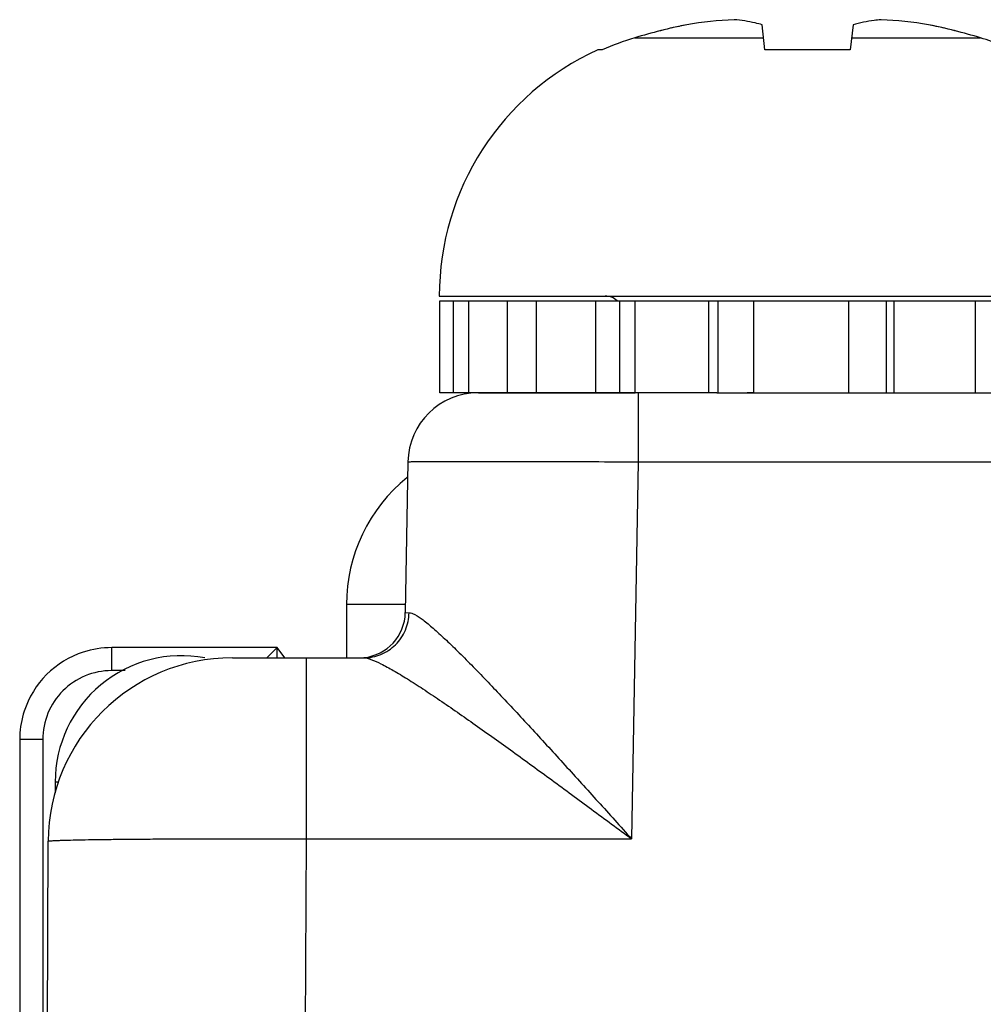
# Model space of a CAD drawing. Header units: inches. Extents: x 0 to 34, y 0 to 22.
# Tile 157 of 168: x 29.3 to 29.7, y 12.2 to 12.6. Entities that reach past the tile are written whole.
import ezdxf

# ---------------------------------------------------------------- set-up
doc = ezdxf.new("R2010")
doc.units = ezdxf.units.IN
doc.header["$LTSCALE"] = 1.87
doc.header["$MEASUREMENT"] = 0
doc.layers.get('0').update_dxf_attribs({"linetype": 'CONTINUOUS'})
doc.layers.add('02___PRT_ALL_AXES', color=7, linetype='CONTINUOUS')

msp = doc.modelspace()

# ---------------------------------------------------------------- linework, layer by layer
at = {"color": 7, "linetype": 'CONTINUOUS'}
for p, q in [((29.6022083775, 12.5869930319), (29.6010503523, 12.5977514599)), ((29.6398827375, 12.5977514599), (29.6387247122, 12.5869930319)), ((29.5465246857, 12.5921424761), (29.601654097, 12.5921424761)), ((29.6392789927, 12.5921424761), (29.694408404, 12.5921424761)), ((29.5325747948, 12.5869930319), (29.5306982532, 12.5869929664)), ((29.6387247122, 12.5869930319), (29.6022083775, 12.5869930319)), ((29.4629862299, 12.4817338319), (29.7779468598, 12.4817338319)), ((29.4632142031, 12.4403637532), (29.4632142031, 12.4797338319)), ((29.5974159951, 12.4797338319), (29.7777038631, 12.4797338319)), ((29.6380662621, 12.4403637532), (29.6380662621, 12.4797338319)), ((29.6540339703, 12.4797338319), (29.6540339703, 12.4403637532)), ((29.6574522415, 12.4403637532), (29.6574522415, 12.4797338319)), ((29.6922467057, 12.4403637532), (29.6922467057, 12.4797338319)), ((29.4797502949, 12.4403637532), (29.5467363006, 12.4403637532)), ((29.5479790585, 12.4403637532), (29.5479790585, 12.4108873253)), ((29.5816955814, 12.4403637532), (29.7777038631, 12.4403637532)), ((29.4495688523, 12.4108873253), (29.4484438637, 12.3464367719)), ((29.5479800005, 12.4108873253), (29.5451660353, 12.2497293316)), ((29.5479800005, 12.4108873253), (29.6997349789, 12.4108873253)), ((29.4484438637, 12.3464367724), (29.4500671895, 12.3463803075)), ((29.3229216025, 12.3216357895), (29.3229214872, 12.3314723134)), ((29.39372264, 12.3314731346), (29.3229214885, 12.3314723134)), ((29.3894193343, 12.3271880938), (29.3937068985, 12.3314757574)), ((29.3937069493, 12.3270952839), (29.3937068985, 12.3314757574)), ((29.3970055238, 12.3270952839), (29.39372264, 12.3314731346)), ((29.3745243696, 12.3270952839), (29.4307108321, 12.3270952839)), ((29.406018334, 12.3270952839), (29.406018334, 12.2497293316)), ((29.3286866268, 12.3216358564), (29.3229216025, 12.3216357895)), ((29.2835698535, 12.2921257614), (29.28357388, 11.9449661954)), ((29.2934123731, 12.2921258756), (29.2835758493, 12.2921257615)), ((29.2934123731, 12.2921258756), (29.2934164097, 11.9441052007)), ((29.2987590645, 12.274023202), (29.2987590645, 12.2694017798)), ((29.3001423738, 12.274023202), (29.2987590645, 12.274023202)), ((29.2837669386, 9.4943881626), (29.2957849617, 12.248698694)), ((29.4060190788, 12.2497293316), (29.4014950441, 11.2128645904)), ((29.4060190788, 12.2497293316), (29.5451660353, 12.2497293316))]:
    msp.add_line(p, q, dxfattribs=at)
for centre, radius, start, end in [((29.5989237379, 12.4097742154), 0.1903806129, 92.9668584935, 99.1136926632), ((29.6420371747, 12.4100371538), 0.1901165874, 80.8820350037, 87.0374138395), ((29.620454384, 12.3458663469), 0.2571332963, 101.595899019, 106.7092453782), ((29.6204194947, 12.3460019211), 0.2569934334, 103.8997993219, 104.7914561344), ((29.6204405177, 12.3459128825), 0.2570849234, 101.5949564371, 103.0899955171), ((29.6204787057, 12.3458663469), 0.2571332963, 73.2907546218, 78.404100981), ((29.6204925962, 12.3459129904), 0.2570848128, 76.909675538, 78.4050440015), ((29.6205136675, 12.3460022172), 0.2569931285, 75.2080904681, 76.1068153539), ((29.5809884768, 12.4773098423), 0.1198928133, 106.7056530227, 113.8164543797), ((29.6598800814, 12.4771062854), 0.1201063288, 68.5523190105, 73.2927754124), ((29.5786555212, 12.4817338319), 0.1156692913, 114.4945536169, 180), ((29.5338523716, 12.4738598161), 0.0078740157, 48.3821539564, 90), ((29.4795642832, 12.4103637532), 0.03, 90, 179), ((29.4287618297, 12.3467803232), 0.0196850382, 275.6614051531, 358.9999996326), ((29.3229372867, 12.2921108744), 0.0393631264, 108.0195063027, 161.983275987), ((29.3229733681, 12.2918490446), 0.0396233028, 90.0750186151, 107.9520021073), ((29.374524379, 12.2483551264), 0.0787401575, 90.0000068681, 179.75000003), ((29.3527590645, 12.274023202), 0.054, 79.3347297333, 180), ((29.3229196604, 12.2921283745), 0.0295074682, 89.9962288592, 180.0048521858), ((29.3231796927, 12.2920724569), 0.0396055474, 162.0388872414, 177.7060999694), ((29.3223212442, 12.2921326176), 0.0387453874, 177.7441824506, 179.990760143)]:
    msp.add_arc(centre, radius, start, end, dxfattribs=at)
msp.add_ellipse((29.3937137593, 12.3216366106), major_axis=(-1.142e-07, 0.0098425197), ratio=0.0261859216, start_param=-0.0349065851, end_param=0.0261799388, dxfattribs=at)
for points, knots in [([(29.6010503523, 12.5977514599), (29.6000546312, 12.5980193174), (29.5961127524, 12.598992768), (29.592086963, 12.599631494), (29.5890699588, 12.5998996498)], [0, 0, 0, 0, 0.2539692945, 1, 1, 1, 1]), ([(29.651863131, 12.5998996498), (29.6508658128, 12.5998110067), (29.6468301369, 12.5993601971), (29.6428365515, 12.5985460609), (29.6398827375, 12.5977514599)], [0, 0, 0, 0, 0.2466087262, 1, 1, 1, 1]), ([(29.4495688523, 12.4108873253), (29.4495690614, 12.4108981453), (29.4496286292, 12.4109010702), (29.4497003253, 12.4109173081), (29.4498588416, 12.4109253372), (29.4501684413, 12.4109442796), (29.4507146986, 12.41096146), (29.4515379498, 12.4109822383), (29.4525965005, 12.4110007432), (29.4538836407, 12.4110183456), (29.4553978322, 12.4110343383), (29.4578588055, 12.4110548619), (29.4614697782, 12.4110751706), (29.4664188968, 12.4110920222), (29.4721534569, 12.4111020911), (29.4786182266, 12.4111052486), (29.4857509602, 12.4111014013), (29.496393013, 12.4110864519), (29.5108033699, 12.4110497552), (29.5290275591, 12.4109816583), (29.5415805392, 12.4109213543), (29.5479800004, 12.4108873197)], [0, 0, 0, 0, 0.0003298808, 0.0012440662, 0.0027556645, 0.0048660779, 0.0108815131, 0.0192773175, 0.0300348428, 0.0431278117, 0.0585254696, 0.076190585, 0.1181483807, 0.1685977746, 0.2270533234, 0.2929523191, 0.3656602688, 0.4444770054, 0.6173492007, 0.8049255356, 1, 1, 1, 1]), ([(29.4307109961, 12.3270952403), (29.4331983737, 12.3270952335), (29.4382386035, 12.3280987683), (29.4446205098, 12.3323833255), (29.4489395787, 12.3387831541), (29.4500167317, 12.3438551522), (29.4500672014, 12.3463803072)], [0, 0, 0, 0, 0.2480979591, 0.4973046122, 0.7480837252, 1, 1, 1, 1]), ([(29.4500671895, 12.3463803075), (29.4504429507, 12.346374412), (29.4513101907, 12.3461653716), (29.4533597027, 12.3452072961), (29.4564372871, 12.3430549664), (29.4606489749, 12.3395686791), (29.4655448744, 12.3350937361), (29.4709789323, 12.3298354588), (29.4790316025, 12.3217369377), (29.4897043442, 12.3105678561), (29.5030023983, 12.2962652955), (29.5168181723, 12.2811535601), (29.5309291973, 12.265559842), (29.5404037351, 12.2550294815), (29.5451660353, 12.2497293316)], [0, 0, 0, 0, 0.0082837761, 0.0193021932, 0.0498076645, 0.0906032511, 0.1398872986, 0.1959294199, 0.2572849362, 0.391611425, 0.5364322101, 0.6877603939, 0.8429379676, 1, 1, 1, 1]), ([(29.4307106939, 12.3270952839), (29.4311698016, 12.3270952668), (29.4322148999, 12.3269351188), (29.4347035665, 12.3261708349), (29.4384712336, 12.3244277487), (29.4436383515, 12.321581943), (29.4496027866, 12.3179550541), (29.4561879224, 12.3137142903), (29.4658737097, 12.3072316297), (29.4786954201, 12.2983017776), (29.4946637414, 12.28686748), (29.5112233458, 12.27480386), (29.5281217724, 12.2623629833), (29.5394659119, 12.2539577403), (29.5451660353, 12.2497293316)], [0, 0, 0, 0, 0.0099401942, 0.0226810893, 0.056313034, 0.0995114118, 0.1504241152, 0.2073953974, 0.2690913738, 0.4027557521, 0.5456718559, 0.694314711, 0.8463367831, 1, 1, 1, 1]), ([(29.2957849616, 12.2486986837), (29.2957850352, 12.2487144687), (29.2958401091, 12.2487462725), (29.29600627, 12.2487894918), (29.2964080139, 12.2488478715), (29.2970629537, 12.2489061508), (29.2979912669, 12.248968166), (29.2991747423, 12.2490283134), (29.3006173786, 12.2490878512), (29.3023132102, 12.2491457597), (29.3050698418, 12.2492253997), (29.3091145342, 12.2493165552), (29.3146583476, 12.2494126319), (29.3210819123, 12.2494991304), (29.3283234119, 12.2495751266), (29.3363131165, 12.2496397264), (29.3482337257, 12.249711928), (29.364375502, 12.2497664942), (29.3847894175, 12.2497785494), (29.3988507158, 12.2497516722), (29.4060190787, 12.2497293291)], [0, 0, 0, 0, 0.0004294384, 0.0013830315, 0.0050434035, 0.0110802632, 0.0194897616, 0.0302564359, 0.0433552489, 0.0587566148, 0.0764231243, 0.118379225, 0.1688216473, 0.2272657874, 0.293149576, 0.3658390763, 0.4446346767, 0.6174585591, 0.8049819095, 1, 1, 1, 1])]:
    msp.add_open_spline(points, degree=3, knots=knots, dxfattribs=at)
at = {"layer": '02___PRT_ALL_AXES', "color": 7, "linetype": 'CONTINUOUS'}
for p, q in [((29.4632142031, 12.4797338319), (29.5974159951, 12.4797338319)), ((29.4690237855, 12.4403637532), (29.4690237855, 12.4797338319)), ((29.4755947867, 12.4403637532), (29.4755947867, 12.4797338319)), ((29.4921265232, 12.4403637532), (29.4921265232, 12.4797338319)), ((29.5045147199, 12.4403637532), (29.5045147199, 12.4797338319)), ((29.5299520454, 12.4403637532), (29.5299520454, 12.4797338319)), ((29.5402374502, 12.4403637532), (29.5402374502, 12.4797338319)), ((29.5467363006, 12.4403637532), (29.5467363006, 12.4797338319)), ((29.5781611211, 12.4403637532), (29.5781611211, 12.4797338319)), ((29.5822538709, 12.4403637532), (29.5822538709, 12.4797338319)), ((29.5974159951, 12.4403637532), (29.5974159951, 12.4797338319)), ((29.5816955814, 12.4403637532), (29.4632142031, 12.4403637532)), ((29.5974159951, 12.4403637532), (29.594610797, 12.4403637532)), ((29.448503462, 12.3498511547), (29.4232669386, 12.3498511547))]:
    msp.add_line(p, q, dxfattribs=at)
at = {"layer": '02___PRT_ALL_AXES', "color": 3, "linetype": 'CONTINUOUS'}
msp.add_line((29.4232669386, 12.3498511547), (29.4232669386, 12.3270952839), dxfattribs=at)
msp.add_arc((29.4932669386, 12.3498511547), 0.07, 128.9941587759, 180, dxfattribs=at)

doc.saveas('drawing.dxf')
